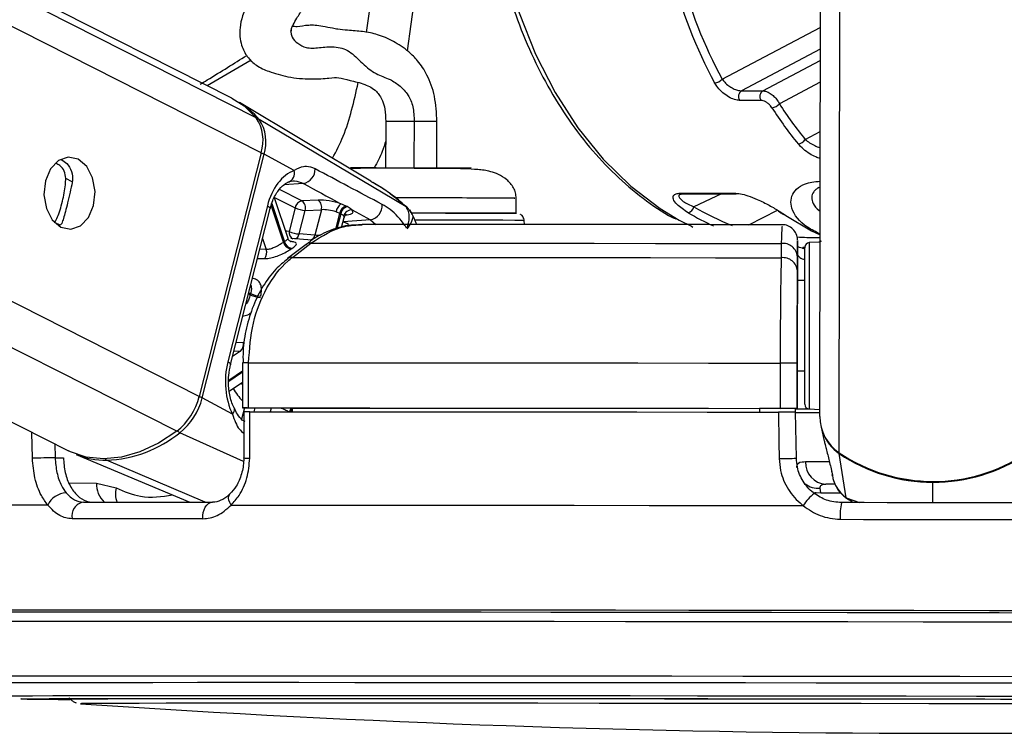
# Paper-space layout '3M DUO In Ground Anchor' of a CAD drawing. Header units: millimetres. Extents: x 10 to 10335, y 20 to 7920.
# Tile 89 of 116: x 8289 to 8354, y 3008 to 3055. Entities that reach past the tile are written whole.
import ezdxf

# ---------------------------------------------------------------- set-up
doc = ezdxf.new("R2010")
doc.units = ezdxf.units.MM

psp = doc.layouts.new('3M DUO In Ground Anchor')

# ---------------------------------------------------------------- linework, layer by layer
at = {"color": 8, "linetype": 'Continuous', "lineweight": 25}
for p, q in [((8300.827, 3030.287), (7999.692, 3182.872)), ((8304.923, 3046.456), (8035.059, 3183.196)), ((8304.601, 3048.774), (8039.235, 3183.234)), ((8299.33, 3027.97), (7993.729, 3182.818)), ((8343.257, 3026.546), (8343.453, 3172.309)), ((8315.908, 3062.708), (8314.609, 3053.217)), ((8311.922, 3054.434), (8312.743, 3060.434)), ((8335.502, 3051.333), (8342.009, 3054.755)), ((8342.007, 3053.315), (8336.774, 3050.563)), ((8304.262, 3052.599), (8301.36, 3050.901)), ((8338.189, 3050.563), (8342.006, 3052.571)), ((8342.005, 3051.132), (8339.292, 3049.705)), ((8340.999, 3047.337), (8342, 3047.864)), ((8292.409, 3044.532), (8291.974, 3044.753)), ((8307.638, 3043.265), (8306.154, 3044.017)), ((8307.728, 3044.413), (8306.445, 3044.325)), ((8305.821, 3043.485), (8307.184, 3042.795)), ((8335.454, 3043.718), (8333.631, 3042.86)), ((8306.416, 3040.511), (8305.595, 3042.969)), ((8305.63, 3043.08), (8306.475, 3040.551)), ((8314.522, 3042.872), (8314.538, 3042.855)), ((8337.259, 3041.677), (8339.176, 3042.636)), ((8309.877, 3041.383), (8310.144, 3042.438)), ((8310.205, 3042.408), (8309.951, 3041.404)), ((8310.363, 3041.875), (8310.378, 3041.876)), ((8310.378, 3041.876), (8310.365, 3041.883)), ((8310.531, 3042.326), (8310.634, 3042.336)), ((8312.173, 3041.999), (8312.541, 3041.696)), ((8291.611, 3041.639), (8291.233, 3041.83)), ((8305.025, 3040.768), (8305.269, 3040.036)), ((8305.269, 3040.036), (8304.841, 3040.044)), ((8341.022, 3040.158), (8340.848, 3040.168)), ((8304.21, 3037.019), (8304.09, 3037.08)), ((8304.112, 3037.166), (8304.232, 3037.106)), ((8303.753, 3033.836), (8303.273, 3033.853)), ((8303.558, 3033.283), (8303.041, 3032.937)), ((8303.133, 3033.3), (8303.558, 3033.283)), ((8302.788, 3031.371), (8303.704, 3031.983)), ((8303.704, 3031.881), (8302.789, 3031.27)), ((8303.703, 3031.07), (8303.634, 3031.177)), ((8303.82, 3029.517), (8303.632, 3028.774)), ((8304.467, 3029.268), (8304.53, 3029.515)), ((8305.591, 3029.512), (8305.529, 3029.268)), ((8289.765, 3026.181), (8289.727, 3027.898)), ((8303.758, 3025.963), (8299.537, 3027.876)), ((8291.248, 3027.127), (8291.268, 3026.214)), ((8301.222, 3023.267), (8294.685, 3026.043)), ((8292.196, 3024.538), (8294.008, 3024.533)), ((8349.467, 3023.226), (8349.469, 3024.583)), ((8342.034, 3023.889), (8343.354, 3023.887)), ((8343.722, 3023.563), (8344.604, 3023.233)), ((8344.132, 3023.351), (8343.722, 3023.563)), ((8298.614, 3016.107), (8298.061, 3016.107)), ((8299.219, 3016.107), (8298.614, 3016.107)), ((8289.008, 3010.207), (8289.004, 3010.209)), ((8292.943, 3009.891), (8292.943, 3009.89))]:
    psp.add_line(p, q, dxfattribs=at)
at = {"color": 7, "linetype": 'Continuous', "lineweight": 25}
for p, q in [((8302.994, 3050.073), (8040.175, 3183.243)), ((7984.157, 3182.73), (8292.149, 3026.67)), ((8341.975, 3028.942), (8342.175, 3178.302)), ((8336.774, 3050.563), (8338.189, 3050.563)), ((8312.213, 3044.571), (8303.492, 3049.788)), ((8338.074, 3049.93), (8336.659, 3049.93)), ((8314.538, 3042.855), (8304.801, 3048.655)), ((8313.191, 3048.524), (8313.186, 3045.446)), ((8316.586, 3045.442), (8316.59, 3048.519)), ((8304.923, 3046.456), (8300.827, 3030.287)), ((8301.025, 3030.181), (8305.121, 3046.35)), ((8307.128, 3045.273), (8305.121, 3046.35)), ((8341.902, 3044.144), (8342.011, 3044.191)), ((8306.714, 3040.771), (8305.813, 3043.469)), ((8308.712, 3043.31), (8307.638, 3043.265)), ((8321.845, 3042.437), (8321.846, 3043.436)), ((8332.735, 3043.771), (8336.302, 3043.771)), ((8332.87, 3043.715), (8332.883, 3043.715)), ((8332.875, 3043.718), (8336.442, 3043.718)), ((8305.343, 3042.929), (8302.72, 3032.573)), ((8302.902, 3032.391), (8305.526, 3042.746)), ((8307.184, 3042.795), (8306.788, 3041.231)), ((8307.455, 3041.062), (8307.851, 3042.626)), ((8307.851, 3042.626), (8308.925, 3042.672)), ((8308.925, 3042.672), (8308.497, 3040.982)), ((8309.899, 3042.533), (8310.144, 3042.438)), ((8310.566, 3042.905), (8310.218, 3043.061)), ((8310.97, 3042.653), (8312.173, 3041.999)), ((8310.266, 3041.495), (8310.435, 3042.16)), ((8312.173, 3041.999), (8310.378, 3041.876)), ((8322.383, 3041.691), (8322.369, 3041.962)), ((8339.726, 3042.298), (8341.43, 3041.275)), ((8291.714, 3041.767), (8291.611, 3041.639)), ((8341.43, 3041.275), (8342.007, 3041.011)), ((8308.315, 3040.649), (8306.898, 3040.754)), ((8308.497, 3040.982), (8307.455, 3041.062)), ((8340.49, 3040.562), (8340.489, 3039.757)), ((8307.905, 3040.37), (8306.68, 3039.425)), ((8307.001, 3039.51), (8308.228, 3040.455)), ((8339.42, 3040.43), (8339.42, 3039.484)), ((8340.904, 3040.09), (8340.887, 3040.095)), ((8340.99, 3040.071), (8340.906, 3040.099)), ((8341.99, 3040.526), (8341.275, 3040.489)), ((8340.489, 3039.757), (8340.487, 3037.975)), ((8340.488, 3038.607), (8340.489, 3039.553)), ((8340.987, 3037.974), (8340.487, 3037.975)), ((8340.487, 3037.975), (8340.487, 3037.975)), ((8340.483, 3035.032), (8340.475, 3029.479)), ((8303.705, 3032.518), (8303.701, 3029.518)), ((8303.705, 3032.518), (8303.705, 3032.518)), ((8304.096, 3029.518), (8304.1, 3032.518)), ((8339.344, 3032.491), (8339.34, 3029.491)), ((8340.475, 3029.488), (8340.48, 3032.488)), ((8340.479, 3031.975), (8340.475, 3029.466)), ((8340.475, 3029.471), (8340.479, 3031.975)), ((8340.479, 3031.975), (8340.979, 3031.975)), ((8302.819, 3030.633), (8303.703, 3031.223)), ((8303.032, 3029.104), (8301.025, 3030.181)), ((8306.991, 3029.508), (8303.994, 3029.517)), ((8306.991, 3029.513), (8306.994, 3029.267)), ((8337.976, 3029.489), (8337.975, 3029.242)), ((8337.976, 3029.483), (8337.975, 3029.242)), ((8337.976, 3029.489), (8337.976, 3029.483)), ((8340.475, 3029.479), (8337.976, 3029.483)), ((8340.37, 3029.229), (8340.366, 3029.48)), ((8340.367, 3029.471), (8340.475, 3029.471)), ((8340.475, 3029.471), (8340.475, 3029.466)), ((8340.475, 3029.488), (8340.475, 3029.479)), ((8341.26, 3029.459), (8341.975, 3029.421)), ((8303.787, 3029.268), (8303.777, 3026.2)), ((8340.42, 3026.185), (8340.37, 3029.238)), ((8342.063, 3028.232), (8342.275, 3027.311)), ((8291.268, 3026.214), (8291.817, 3026.213)), ((8292.674, 3026.437), (8300.195, 3023.267)), ((8343.722, 3023.563), (8343.267, 3026.486)), ((8342.75, 3025.328), (8342.76, 3025.287)), ((8342.788, 3025.079), (8342.829, 3024.902)), ((8294.008, 3024.533), (8295.321, 3024.212)), ((8343.011, 3024.46), (8342.373, 3024.461)), ((8342.034, 3023.889), (8342, 3024.184)), ((8292.943, 3009.89), (8292.954, 3009.889))]:
    psp.add_line(p, q, dxfattribs=at)
at = {"color": 8, "linetype": 'Continuous', "lineweight": 25, "flags": 128}
for points in [[(8320.172, 3064.445), (8320.534, 3061.651), (8321.167, 3058.633), (8322.036, 3055.734), (8323.13, 3052.991), (8324.434, 3050.44), (8325.933, 3048.111), (8327.607, 3046.036), (8329.435, 3044.239), (8331.395, 3042.744), (8332.656, 3041.981)], [(8305.343, 3042.929), (8305.425, 3042.88), (8305.484, 3042.833), (8305.518, 3042.79), (8305.527, 3042.752), (8305.526, 3042.746)], [(8310.716, 3041.684), (8310.605, 3041.752), (8310.378, 3041.876)], [(8322.369, 3041.962), (8322.234, 3041.964), (8321.756, 3041.966), (8320.956, 3041.969), (8319.869, 3041.972), (8318.548, 3041.976), (8317.053, 3041.978), (8315.455, 3041.981), (8315.13, 3041.981)], [(8306.788, 3041.231), (8306.625, 3041.249), (8306.552, 3041.255)], [(8340.99, 3040.057), (8340.982, 3040.061), (8340.904, 3040.09)], [(8341.275, 3040.489), (8341.275, 3040.487), (8341.274, 3040.26), (8341.274, 3039.673), (8341.272, 3038.765), (8341.271, 3037.599), (8341.269, 3036.255)], [(8341.269, 3036.255), (8341.267, 3034.823), (8341.265, 3033.401), (8341.263, 3032.087), (8341.262, 3030.969), (8341.261, 3030.124), (8341.26, 3029.61), (8341.26, 3029.459)], [(8302.72, 3032.573), (8302.801, 3032.525), (8302.86, 3032.478), (8302.895, 3032.435), (8302.903, 3032.397), (8302.902, 3032.389)], [(8303.032, 3029.104), (8303.102, 3029.194), (8303.149, 3029.281), (8303.172, 3029.362), (8303.169, 3029.435), (8303.157, 3029.471)], [(8342.584, 3025.931), (8342.018, 3025.932), (8341.468, 3025.934), (8341.025, 3025.935)], [(8349.469, 3024.64), (8349.469, 3024.628), (8349.469, 3024.6), (8349.469, 3024.583)], [(8302.934, 3023.069), (8302.848, 3023.233), (8302.793, 3023.39), (8302.77, 3023.535), (8302.781, 3023.66), (8302.824, 3023.761), (8302.86, 3023.804)], [(8341.62, 3023.913), (8341.731, 3023.897), (8342.034, 3023.889)], [(8284.184, 3011.71), (8284.253, 3011.714), (8284.654, 3011.72), (8285.409, 3011.725), (8286.513, 3011.73), (8287.961, 3011.734), (8289.745, 3011.738), (8291.855, 3011.741), (8294.28, 3011.743), (8297.006, 3011.745), (8300.018, 3011.746), (8303.3, 3011.746)], [(8285.103, 3011.274), (8285.171, 3011.279), (8285.566, 3011.284), (8286.31, 3011.29), (8287.398, 3011.294), (8288.826, 3011.299), (8290.585, 3011.302), (8292.665, 3011.305), (8295.056, 3011.307), (8297.743, 3011.309), (8300.713, 3011.31), (8303.949, 3011.31)], [(8303.3, 3011.746), (8306.835, 3011.746), (8310.602, 3011.745), (8314.581, 3011.743), (8318.751, 3011.741), (8323.089, 3011.738), (8327.57, 3011.734), (8332.171, 3011.73), (8336.866, 3011.725), (8341.631, 3011.72), (8346.437, 3011.714), (8351.261, 3011.708), (8356.074, 3011.701)], [(8303.949, 3011.31), (8307.434, 3011.31), (8311.148, 3011.309), (8315.072, 3011.307), (8319.183, 3011.305), (8323.459, 3011.302), (8327.878, 3011.299), (8332.414, 3011.294), (8337.043, 3011.29), (8341.74, 3011.284), (8346.479, 3011.279), (8351.235, 3011.272), (8355.98, 3011.265)], [(8287.764, 3010.406), (8287.789, 3010.408), (8288.098, 3010.414), (8288.758, 3010.419), (8289.766, 3010.424), (8291.116, 3010.428), (8292.8, 3010.432), (8294.809, 3010.435), (8297.13, 3010.437), (8299.751, 3010.439), (8302.657, 3010.44), (8305.831, 3010.44)], [(8305.831, 3010.44), (8309.255, 3010.44), (8312.909, 3010.439), (8316.772, 3010.437), (8320.823, 3010.435), (8325.037, 3010.432), (8329.391, 3010.428), (8333.861, 3010.424), (8338.419, 3010.419), (8343.041, 3010.414), (8347.699, 3010.408), (8352.367, 3010.402), (8357.019, 3010.395)]]:
    psp.add_lwpolyline(points, dxfattribs=at)
at = {"color": 7, "linetype": 'Continuous', "lineweight": 25, "flags": 128}
for points in [[(8302.994, 3050.073), (8303.794, 3049.563), (8304.601, 3048.774)], [(8292.796, 3046.028), (8292.141, 3046.166), (8291.499, 3045.938), (8290.967, 3045.381), (8290.626, 3044.578), (8290.529, 3043.652), (8290.69, 3042.743), (8291.084, 3041.991), (8291.652, 3041.509), (8292.307, 3041.371), (8292.949, 3041.598), (8293.481, 3042.156), (8293.822, 3042.959), (8293.919, 3043.885), (8293.758, 3044.794), (8293.364, 3045.546), (8292.796, 3046.028)], [(8310.626, 3042.875), (8310.611, 3042.882), (8310.566, 3042.905)], [(8310.144, 3042.438), (8310.191, 3042.415), (8310.205, 3042.408)], [(8314.957, 3042.455), (8315.631, 3042.454), (8317.165, 3042.451), (8318.583, 3042.449), (8319.813, 3042.446), (8320.793, 3042.443), (8321.476, 3042.44), (8321.826, 3042.437), (8321.87, 3042.436)], [(8321.798, 3042.437), (8321.554, 3042.439), (8320.941, 3042.442), (8320.023, 3042.445), (8318.845, 3042.448), (8317.466, 3042.451), (8315.956, 3042.453), (8314.962, 3042.455)], [(8332.656, 3041.981), (8333.46, 3041.569), (8333.564, 3041.52)], [(8339.726, 3042.298), (8339.673, 3042.305), (8339.629, 3042.324)], [(8308.228, 3040.455), (8311.726, 3040.453), (8315.367, 3040.451), (8319.137, 3040.449), (8323.023, 3040.446), (8327.01, 3040.443), (8331.082, 3040.439), (8335.224, 3040.435), (8339.42, 3040.43)], [(8340.985, 3036.185), (8340.986, 3037.457), (8340.988, 3038.56), (8340.989, 3039.418), (8340.99, 3039.973), (8340.99, 3040.188), (8340.99, 3040.19)], [(8307.001, 3039.51), (8310.629, 3039.508), (8314.41, 3039.506), (8318.327, 3039.504), (8322.366, 3039.501), (8326.512, 3039.497), (8330.747, 3039.493), (8335.055, 3039.489), (8339.42, 3039.484)], [(8340.487, 3037.975), (8340.487, 3037.92), (8340.487, 3037.753), (8340.486, 3037.483), (8340.486, 3037.118), (8340.485, 3036.672), (8340.484, 3036.163), (8340.484, 3035.609), (8340.483, 3035.032)], [(8340.987, 3037.974), (8340.987, 3038.11), (8340.987, 3038.274)], [(8340.976, 3029.759), (8340.976, 3029.902), (8340.977, 3030.388), (8340.978, 3031.187), (8340.979, 3032.244), (8340.981, 3033.487), (8340.983, 3034.831), (8340.985, 3036.185)], [(8304.1, 3032.518), (8308.03, 3032.517), (8312.131, 3032.515), (8316.386, 3032.512), (8320.778, 3032.509), (8325.289, 3032.505), (8329.9, 3032.501), (8334.591, 3032.496), (8339.344, 3032.491)], [(8340.978, 3031.675), (8340.979, 3031.727), (8340.979, 3031.975)], [(8303.994, 3029.517), (8303.86, 3029.517), (8303.764, 3029.517), (8303.711, 3029.518), (8303.703, 3029.518), (8303.74, 3029.518), (8303.82, 3029.518), (8303.941, 3029.518), (8304.096, 3029.518)], [(8304.096, 3029.518), (8308.026, 3029.517), (8312.127, 3029.515), (8316.382, 3029.512), (8320.774, 3029.509), (8325.285, 3029.505), (8329.896, 3029.501), (8334.587, 3029.496), (8339.34, 3029.491)], [(8306.991, 3029.513), (8310.489, 3029.512), (8314.121, 3029.51), (8317.872, 3029.507), (8321.731, 3029.504), (8325.684, 3029.501), (8329.719, 3029.497), (8333.821, 3029.493), (8337.976, 3029.489)], [(8340.367, 3029.458), (8340.625, 3029.457), (8341.328, 3029.456)], [(8304.171, 3026.181), (8304.178, 3028.181), (8304.181, 3029.268)], [(8304.181, 3029.268), (8308.092, 3029.267), (8312.173, 3029.265), (8316.406, 3029.262), (8320.774, 3029.259), (8325.259, 3029.255), (8329.843, 3029.251), (8334.508, 3029.246), (8339.233, 3029.241)], [(8339.233, 3029.241), (8339.266, 3027.241), (8339.284, 3026.153)], [(8299.33, 3027.97), (8298.124, 3027.18), (8296.893, 3026.603), (8295.666, 3026.252), (8294.471, 3026.134), (8293.336, 3026.252), (8292.287, 3026.603), (8292.149, 3026.67)], [(8290.786, 3023.069), (8287.699, 3023.067), (8284.909, 3023.065), (8282.431, 3023.062), (8280.276, 3023.059), (8278.454, 3023.055), (8276.975, 3023.05), (8275.845, 3023.045), (8275.069, 3023.039)], [(8293.15, 3023.267), (8294.142, 3023.267), (8295.157, 3023.267), (8296.194, 3023.267), (8297.254, 3023.268), (8298.336, 3023.267), (8299.439, 3023.267), (8300.564, 3023.267), (8301.709, 3023.267)], [(8301.065, 3022.161), (8301.064, 3022.37), (8301.092, 3022.575), (8301.148, 3022.767), (8301.227, 3022.936), (8301.328, 3023.076), (8301.445, 3023.181), (8301.574, 3023.245), (8301.709, 3023.267)], [(8302.934, 3023.069), (8307.117, 3023.067), (8311.505, 3023.065), (8316.075, 3023.062), (8320.807, 3023.059), (8325.677, 3023.055), (8330.661, 3023.05), (8335.736, 3023.045), (8340.877, 3023.039)], [(8355.519, 3023.218), (8354.008, 3023.22), (8352.496, 3023.222), (8350.982, 3023.224), (8349.467, 3023.226), (8347.953, 3023.228), (8346.439, 3023.23), (8344.926, 3023.232), (8343.415, 3023.234)], [(8301.065, 3022.161), (8299.904, 3022.161), (8298.764, 3022.161), (8297.646, 3022.161), (8296.55, 3022.161), (8295.475, 3022.161), (8294.424, 3022.161), (8293.395, 3022.161), (8292.391, 3022.161)], [(8343.332, 3022.127), (8344.863, 3022.125), (8346.396, 3022.123), (8347.931, 3022.121), (8349.466, 3022.119), (8351.001, 3022.117), (8352.535, 3022.115), (8354.068, 3022.113), (8355.599, 3022.111)], [(8298.061, 3016.107), (8295.191, 3016.107), (8292.033, 3016.106), (8289.154, 3016.104), (8286.569, 3016.102), (8284.29, 3016.099), (8282.329, 3016.095), (8280.696, 3016.091), (8279.397, 3016.087), (8278.439, 3016.081), (8277.827, 3016.075), (8277.565, 3016.069), (8277.652, 3016.062), (8278.09, 3016.055), (8278.172, 3016.054)], [(8298.861, 3015.963), (8295.419, 3015.963), (8292.245, 3015.962), (8289.356, 3015.96), (8286.767, 3015.958), (8284.49, 3015.955), (8282.537, 3015.951), (8280.917, 3015.947), (8279.638, 3015.942), (8278.708, 3015.937), (8278.13, 3015.931), (8277.907, 3015.924), (8278.04, 3015.917), (8278.395, 3015.911)], [(8298.925, 3015.963), (8295.487, 3015.963), (8292.317, 3015.962), (8289.432, 3015.96), (8286.846, 3015.958), (8284.572, 3015.955), (8282.621, 3015.951), (8281.003, 3015.947), (8279.726, 3015.942), (8278.797, 3015.936), (8278.22, 3015.931), (8277.997, 3015.924), (8278.131, 3015.917), (8278.405, 3015.912)], [(8358.901, 3015.91), (8353.875, 3015.917), (8348.826, 3015.924), (8343.78, 3015.931), (8338.763, 3015.937), (8333.799, 3015.942), (8328.913, 3015.947), (8324.13, 3015.951), (8319.472, 3015.955), (8314.964, 3015.958), (8310.628, 3015.96), (8306.485, 3015.962), (8302.556, 3015.963), (8298.861, 3015.963)], [(8358.889, 3015.91), (8353.869, 3015.917), (8348.827, 3015.924), (8343.788, 3015.931), (8338.777, 3015.936), (8333.819, 3015.942), (8328.939, 3015.947), (8324.162, 3015.951), (8319.51, 3015.955), (8315.008, 3015.958), (8310.677, 3015.96), (8306.539, 3015.962), (8302.616, 3015.963), (8298.925, 3015.963)], [(8358.22, 3016.055), (8353.221, 3016.062), (8348.203, 3016.069), (8343.191, 3016.075), (8338.209, 3016.081), (8333.283, 3016.087), (8328.435, 3016.091), (8323.689, 3016.095), (8319.07, 3016.099), (8314.598, 3016.102), (8310.296, 3016.104), (8306.185, 3016.106), (8302.284, 3016.107), (8299.219, 3016.107)], [(8278.535, 3015.333), (8278.537, 3015.334), (8278.758, 3015.34), (8279.331, 3015.346), (8280.254, 3015.352), (8281.521, 3015.357), (8283.126, 3015.361), (8285.062, 3015.364), (8287.319, 3015.367), (8289.886, 3015.37), (8292.749, 3015.371), (8295.895, 3015.372), (8299.307, 3015.373)], [(8299.307, 3015.373), (8302.97, 3015.372), (8306.864, 3015.371), (8310.97, 3015.37), (8315.268, 3015.367), (8319.736, 3015.364), (8324.352, 3015.361), (8329.094, 3015.357), (8333.936, 3015.352), (8338.857, 3015.346), (8343.83, 3015.34), (8348.831, 3015.334), (8353.835, 3015.327), (8358.817, 3015.32)], [(8289.004, 3010.209), (8289.011, 3010.21), (8289.277, 3010.216), (8289.896, 3010.221), (8290.864, 3010.226), (8292.177, 3010.23), (8293.825, 3010.234), (8295.8, 3010.237), (8298.09, 3010.239), (8300.681, 3010.241), (8303.558, 3010.242), (8306.705, 3010.242)], [(8291.95, 3010.204), (8291.95, 3010.204), (8292.127, 3010.21), (8292.658, 3010.216), (8293.538, 3010.22), (8294.764, 3010.225), (8296.327, 3010.228), (8298.217, 3010.231), (8300.423, 3010.233), (8302.931, 3010.235), (8305.726, 3010.236), (8308.791, 3010.236)], [(8358.153, 3009.878), (8353.69, 3009.885), (8349.2, 3009.891), (8344.711, 3009.897), (8340.252, 3009.902), (8335.852, 3009.907), (8331.537, 3009.911), (8327.336, 3009.914), (8323.275, 3009.917), (8319.379, 3009.919), (8315.673, 3009.921), (8312.18, 3009.922), (8308.924, 3009.922), (8305.923, 3009.922), (8303.198, 3009.92), (8300.765, 3009.919), (8298.64, 3009.916), (8296.836, 3009.913), (8295.365, 3009.909), (8294.236, 3009.905), (8293.455, 3009.9), (8293.029, 3009.895), (8292.943, 3009.891)], [(8306.705, 3010.242), (8310.102, 3010.242), (8313.731, 3010.241), (8317.569, 3010.239), (8321.594, 3010.237), (8325.783, 3010.234), (8330.11, 3010.23), (8334.551, 3010.226), (8339.079, 3010.221), (8343.669, 3010.216), (8348.292, 3010.21), (8352.922, 3010.204), (8357.531, 3010.197)], [(8308.791, 3010.236), (8312.106, 3010.236), (8315.652, 3010.235), (8319.406, 3010.233), (8323.345, 3010.231), (8327.445, 3010.228), (8331.681, 3010.225), (8336.027, 3010.22), (8340.455, 3010.216), (8344.938, 3010.21), (8349.45, 3010.204), (8353.961, 3010.198), (8358.445, 3010.191)]]:
    psp.add_lwpolyline(points, dxfattribs=at)
at = {"color": 7, "linetype": 'Continuous', "lineweight": 25}
for centre, radius, start, end in [((8334.929, 3051.885), 0.796, 275.06216, 316.05957), ((8337.064, 3050.183), 0.478, 127.36597, 212.04915), ((8338.479, 3050.183), 0.478, 127.36597, 212.04915), ((8300.889, 3045.461), 5.051, 39.2262, 58.96802), ((8338.729, 3050.162), 0.725, 275.82511, 320.91422), ((8302.4, 3047.287), 2.656, 341.77315, 34.04372), ((8302.612, 3047.176), 2.641, 341.77315, 34.04372), ((8340.456, 3047.671), 0.638, 277.05009, 328.37742), ((8306.557, 3045.093), 0.599, 283.67121, 17.49345), ((8307.545, 3045.363), 0.968, 280.86435, 1.3868), ((8307.767, 3042.686), 0.594, 102.58459, 169.3887), ((8307.271, 3042.787), 0.603, 344.51604, 52.42926), ((8308.344, 3042.832), 0.603, 344.51604, 52.42926), ((8336.445, 3043.941), 0.222, 229.77958, 269.11749), ((8307.945, 3044.403), 1.779, 244.68164, 266.99408), ((8310.68, 3042.421), 0.789, 125.83803, 171.83461), ((8310.745, 3042.32), 0.613, 107.01881, 168.82782), ((8310.807, 3042.289), 0.613, 107.21825, 168.80508), ((8310.921, 3042.12), 0.535, 84.6812, 164.99326), ((8311.99, 3042.951), 0.969, 280.88218, 4.07182), ((8333.132, 3042.968), 0.51, 282.88949, 347.86652), ((8339.318, 3042.734), 0.183, 237.52443, 270.76488), ((8307.548, 3042.839), 1.779, 244.68164, 266.99408), ((8339.491, 3040.675), 1, 359.87191, 91.27843), ((8308.631, 3037.26), 3.934, 123.23363, 124.26246), ((8307.087, 3040.719), 0.635, 195.41231, 258.30765), ((8304.621, 3039.832), 0.68, 324.07875, 17.42887), ((8307.033, 3040.691), 0.642, 196.22493, 258.46404), ((8308.939, 3037.076), 3.613, 123.23363, 124.26246), ((8308.171, 3040.009), 0.449, 82.76623, 126.34297), ((8339.537, 3039.483), 0.955, 4.22561, 97.06414), ((8341.29, 3040.189), 0.3, 92.92297, 179.92297), ((8339.536, 3038.537), 0.954, 4.22166, 96.97795), ((8311.903, 3035.116), 7.925, 165.46077, 166.10574), ((8304.971, 3038.668), 1.816, 245.21673, 267.06536), ((8304.992, 3038.674), 1.743, 244.14765, 266.92246), ((8303.156, 3033.735), 0.605, 311.61311, 9.61043), ((8339.358, 2812.629), 219.862, 89.70783, 90.00365), ((8296.696, 3031.312), 4.256, 308.24329, 346.06323), ((8296.917, 3031.2), 4.233, 308.24329, 346.06323), ((8339.354, 2809.629), 219.862, 89.70783, 90.00365), ((8341.314, 3099.654), 70.193, 269.31548, 269.94031), ((8341.276, 3029.759), 0.3, 179.92297, 266.92297), ((8342.087, 3218.852), 189.644, 269.48125, 269.97095), ((8344.871, 3028.951), 2.896, 180.17113, 236.13807), ((8294.335, 3034.306), 8.271, 272.42483, 308.97358), ((8344.894, 3028.897), 2.909, 199.5581, 235.98708), ((8296.473, 2754.99), 271.274, 91.0993, 91.41694), ((8294.648, 3031.185), 5.142, 247.42163, 270.41177), ((8339.25, 3047.491), 21.337, 270.09042, 273.14189), ((8349.484, 3035.758), 11.119, 235.94349, 303.90246), ((8349.472, 3035.653), 11.069, 235.90661, 269.98639), ((8349.496, 3035.652), 11.069, 269.85956, 303.93933), ((8342.451, 3025.886), 1.427, 178.00454, 266.87936), ((8292.054, 3022.485), 1.396, 92.2663, 155.28539), ((8343.79, 3021.173), 3.459, 129.30716, 147.35904), ((8293.305, 3022.347), 0.933, 99.54217, 191.50835), ((8346.871, 3022.419), 3.55, 166.72018, 184.70629), ((8292.286, 3192.58), 182.403, 268.9701, 269.99738), ((8292.648, 3241.81), 231.632, 269.10403, 269.88283), ((8350.585, 3854.707), 846.782, 266.097525, 273.748424)]:
    psp.add_arc(centre, radius, start, end, dxfattribs=at)
at = {"color": 8, "linetype": 'Continuous', "lineweight": 25}
for centre, radius, start, end in [((8304.697, 3048.466), 0.216, 60.99228, 96.44606), ((8314.072, 2700.808), 347.717, 89.8347, 90.14514), ((8315.125, 2799.703), 248.82, 89.66257, 90.01147), ((8304.69, 3045.486), 0.965, 63.47688, 76.54507), ((8332.879, 3043.942), 0.224, 229.93325, 268.96382), ((8307.221, 3041.144), 0.442, 168.72468, 244.78658), ((8307.032, 3041.147), 0.432, 287.25308, 348.68372), ((8308.069, 3041.069), 0.437, 289.17968, 348.51642), ((8306.945, 3039.066), 0.447, 82.85726, 127.30214), ((8303.966, 2985.458), 47.061, 89.83784, 90.31867), ((8307.69, 3033.736), 5.479, 212.42795, 223.28117), ((8300.594, 3029.317), 0.965, 63.47724, 76.55146), ((8307.522, 3029.065), 0.743, 143.35691, 164.21538), ((8307.583, 3029.043), 0.74, 143.63931, 162.71628), ((8299.757, 3028.305), 0.482, 218.26428, 242.84661), ((8304.084, 3028.531), 2.352, 262.47835, 272.13993), ((8343.4, 3026.476), 0.133, 155.27286, 175.6675), ((8294.779, 3026.245), 0.224, 209.68764, 245.07959), ((8295.652, 3024.469), 1.646, 177.76861, 226.87925), ((8296.751, 3023.812), 1.484, 164.37642, 201.51836), ((8341.921, 3025.75), 1.568, 233.81131, 272.88074)]:
    psp.add_arc(centre, radius, start, end, dxfattribs=at)
for centre, major_axis, ratio, start_param, end_param in [((8351.056, 3068.094), (0.238, 27.999), 0.718532, 1.625284, 2.229433), ((8351.334, 3068.091), (0.238, 27.599), 0.718698, 1.630471, 2.229526), ((8340.745, 3068.118), (-2.529, 27.538), 0.732609, 2.659422, 2.789676), ((8309.55, 3042.334), (0.885, -0.169), 0.295196, 6.265633, 6.613744), ((8340.474, 3068.094), (-2.526, 27.939), 0.732289, 2.660483, 2.746385)]:
    psp.add_ellipse(centre, major_axis=major_axis, ratio=ratio, start_param=start_param, end_param=end_param, dxfattribs=at)
at = {"color": 7, "linetype": 'Continuous', "lineweight": 25}
for centre, major_axis, ratio, start_param, end_param in [((8354.162, 3068.091), (0.238, 27.599), 0.718698, 2.306084, 2.428037), ((8353.884, 3068.094), (0.238, 27.999), 0.718532, 2.305991, 2.427944), ((8307.664, 3041.684), (0.084, 3.691), 0.672031, 0.251406, 1.242072), ((8309.59, 3042.835), (1.37, -0.293), 0.275199, 1.153929, 2.323622), ((8309.489, 3042.365), (0.885, -0.169), 0.295196, 1.146765, 2.316458), ((8309.651, 3042.804), (1.37, -0.293), 0.275199, 5.569935, 6.620908), ((8347.195, 3068.094), (-0.223, 28), 0.695633, 2.713988, 2.736649), ((8305.04, 3031.328), (0.084, 3.691), 0.672031, 1.242072, 2.232738)]:
    psp.add_ellipse(centre, major_axis=major_axis, ratio=ratio, start_param=start_param, end_param=end_param, dxfattribs=at)
for points, knots in [([(8319.888, 3064.5), (8319.98, 3063.634), (8320.177, 3061.786), (8320.751, 3059.031), (8321.543, 3056.259), (8322.548, 3053.621), (8323.748, 3051.144), (8325.133, 3048.857), (8326.688, 3046.79), (8328.393, 3044.956), (8330.239, 3043.416), (8331.598, 3042.449), (8332.357, 3042.089), (8332.435, 3042.052)], [0, 0, 0, 0, 0.088076, 0.188117, 0.288192, 0.388306, 0.48846, 0.588642, 0.688816, 0.78893, 0.888906, 0.988651, 1, 1, 1, 1]), ([(8309.911, 3063.855), (8309.36, 3063.255), (8308.278, 3062.076), (8306.744, 3060.31), (8305.519, 3058.76), (8304.64, 3057.486), (8304.053, 3056.464), (8303.676, 3055.555), (8303.468, 3054.613), (8303.541, 3053.659), (8304.035, 3052.721), (8304.667, 3052.172), (8305.476, 3051.822), (8306.735, 3051.442), (8308.248, 3051.303), (8309.544, 3051.418), (8310.035, 3051.465), (8310.727, 3051.263), (8311.654, 3051.071), (8312.215, 3050.805), (8312.601, 3050.52), (8312.954, 3050.05), (8313.162, 3049.312), (8313.18, 3048.808), (8313.191, 3048.524)], [0, 0, 0, 0, 0.078657, 0.154625, 0.216569, 0.25594, 0.288853, 0.317898, 0.344465, 0.385221, 0.416072, 0.454405, 0.502261, 0.562058, 0.628033, 0.692323, 0.754407, 0.814575, 0.870189, 0.896149, 0.922757, 0.955881, 0.975204, 1, 1, 1, 1]), ([(8306.934, 3054.649), (8306.938, 3054.667), (8306.95, 3054.708), (8306.994, 3054.814), (8307.096, 3055.033), (8307.331, 3055.447), (8307.943, 3056.366), (8309.065, 3057.799), (8310.707, 3059.719), (8311.945, 3061.045), (8312.622, 3061.771)], [0, 0, 0, 0, 0.011179, 0.026743, 0.046017, 0.099513, 0.175961, 0.384856, 0.663568, 1, 1, 1, 1]), ([(8316.59, 3048.519), (8316.56, 3049.089), (8316.502, 3050.192), (8315.994, 3051.589), (8315.37, 3052.523), (8314.617, 3053.279), (8313.643, 3053.89), (8312.704, 3054.306), (8311.736, 3054.5), (8310.772, 3054.569), (8310.047, 3054.635), (8309.594, 3054.724), (8308.795, 3054.885), (8308.025, 3054.95), (8307.426, 3054.787), (8307.087, 3054.826), (8306.975, 3054.839)], [0, 0, 0, 0, 0.080299, 0.155315, 0.218174, 0.268202, 0.348533, 0.435571, 0.513494, 0.581108, 0.62629, 0.658497, 0.715279, 0.822806, 0.941155, 1, 1, 1, 1]), ([(8306.902, 3054.519), (8306.902, 3054.518), (8306.904, 3054.518), (8306.906, 3054.563), (8306.926, 3054.624), (8306.934, 3054.649)], [0, 0, 0, 0, 0.214688, 0.683148, 1, 1, 1, 1]), ([(8300.879, 3051), (8301.036, 3051.094), (8302.148, 3051.76), (8303.131, 3052.381), (8303.975, 3052.915)], [0, 0, 0, 0, 0.141268, 1, 1, 1, 1]), ([(8336.659, 3049.93), (8336.545, 3049.941), (8336.316, 3049.965), (8335.919, 3050.148), (8335.532, 3050.423), (8335.209, 3050.753), (8335.064, 3050.988), (8335, 3051.092)], [0, 0, 0, 0, 0.199752, 0.399876, 0.607041, 0.826549, 1, 1, 1, 1]), ([(8335.502, 3051.333), (8335.555, 3051.263), (8335.674, 3051.106), (8335.928, 3050.888), (8336.224, 3050.707), (8336.523, 3050.586), (8336.691, 3050.571), (8336.774, 3050.563)], [0, 0, 0, 0, 0.174874, 0.396366, 0.604299, 0.803217, 1, 1, 1, 1]), ([(8338.189, 3050.563), (8338.268, 3050.554), (8338.427, 3050.536), (8338.692, 3050.401), (8338.944, 3050.199), (8339.156, 3049.956), (8339.249, 3049.783), (8339.292, 3049.705)], [0, 0, 0, 0, 0.20315, 0.40434, 0.608443, 0.821733, 1, 1, 1, 1]), ([(8338.802, 3049.441), (8338.771, 3049.485), (8338.702, 3049.583), (8338.557, 3049.722), (8338.39, 3049.837), (8338.22, 3049.914), (8338.122, 3049.925), (8338.074, 3049.93)], [0, 0, 0, 0, 0.18302, 0.400043, 0.604373, 0.802384, 1, 1, 1, 1]), ([(8291.677, 3045.997), (8291.806, 3045.922), (8292.105, 3045.749), (8292.392, 3045.232), (8292.449, 3044.759), (8292.407, 3044.512), (8292.4, 3044.473)], [0, 0, 0, 0, 0.263173, 0.607662, 0.938542, 1, 1, 1, 1]), ([(8291.974, 3044.753), (8291.952, 3044.917), (8291.909, 3045.244), (8291.646, 3045.602), (8291.409, 3045.706), (8291.315, 3045.747)], [0, 0, 0, 0, 0.376029, 0.751571, 1, 1, 1, 1]), ([(8308.513, 3045.386), (8308.315, 3045.462), (8308.054, 3045.562), (8307.603, 3045.519), (8307.334, 3045.38), (8307.128, 3045.273)], [0, 0, 0, 0, 0.417867, 0.554004, 1, 1, 1, 1]), ([(8312.957, 3043.02), (8312.207, 3043.419), (8310.726, 3044.205), (8309.244, 3044.996), (8308.513, 3045.386)], [0, 0, 0, 0, 0.5067429, 1, 1, 1, 1]), ([(8321.846, 3043.436), (8321.836, 3043.556), (8321.817, 3043.797), (8321.624, 3044.246), (8321.228, 3044.691), (8320.673, 3045.026), (8319.968, 3045.272), (8319.362, 3045.329), (8318.158, 3045.408), (8316.854, 3045.415), (8315.47, 3045.417), (8314.437, 3045.419), (8313.437, 3045.42), (8312.504, 3045.42), (8311.682, 3045.418), (8311.102, 3045.417), (8310.873, 3045.413), (8310.806, 3045.412)], [0, 0, 0, 0, 0.024912, 0.050247, 0.102294, 0.154195, 0.203821, 0.30134, 0.389577, 0.542713, 0.614811, 0.686, 0.756274, 0.826215, 0.897381, 0.970035, 1, 1, 1, 1]), ([(8312.563, 3045.444), (8312.168, 3045.445), (8311.377, 3045.447), (8310.813, 3045.45), (8310.838, 3045.452), (8311.481, 3045.453), (8312.634, 3045.453), (8314.125, 3045.452), (8315.727, 3045.45), (8317.194, 3045.447), (8318.305, 3045.444), (8318.888, 3045.441), (8318.861, 3045.439), (8318.205, 3045.438), (8317.366, 3045.438), (8316.729, 3045.438), (8316.586, 3045.438)], [0, 0, 0, 0, 0.0752456, 0.1504913, 0.2257369, 0.3009825, 0.3762282, 0.4514738, 0.5267194, 0.6019651, 0.6772107, 0.7524564, 0.827702, 0.9029476, 0.9781933, 1, 1, 1, 1]), ([(8291.233, 3041.83), (8291.302, 3041.936), (8291.428, 3042.132), (8291.601, 3042.638), (8291.754, 3043.205), (8291.876, 3043.795), (8291.956, 3044.317), (8291.968, 3044.616), (8291.974, 3044.753)], [0, 0, 0, 0, 0.204636, 0.376335, 0.548834, 0.703363, 0.864285, 1, 1, 1, 1]), ([(8292.4, 3044.473), (8292.356, 3044.264), (8292.269, 3043.843), (8292.103, 3043.148), (8291.948, 3042.544), (8291.817, 3042.078), (8291.748, 3041.87), (8291.714, 3041.767)], [0, 0, 0, 0, 0.222076, 0.445772, 0.640142, 0.821651, 1, 1, 1, 1]), ([(8305.526, 3042.746), (8305.568, 3042.891), (8305.691, 3043.32), (8306.012, 3043.917), (8306.437, 3044.365), (8306.693, 3044.482), (8306.804, 3044.533)], [0, 0, 0, 0, 0.156397, 0.463097, 0.767222, 1, 1, 1, 1]), ([(8306.698, 3044.511), (8306.848, 3044.551), (8307.197, 3044.646), (8307.535, 3044.498), (8307.728, 3044.413)], [0, 0, 0, 0, 0.429774, 1, 1, 1, 1]), ([(8314.538, 3042.855), (8314.27, 3043.085), (8313.732, 3043.547), (8312.957, 3044.126), (8312.419, 3044.418), (8312.196, 3044.54)], [0, 0, 0, 0, 0.367245, 0.736433, 1, 1, 1, 1]), ([(8314.526, 3042.877), (8314.362, 3043.028), (8313.698, 3043.642), (8312.927, 3044.123), (8312.347, 3044.485)], [0, 0, 0, 0, 0.246643, 1, 1, 1, 1]), ([(8307.728, 3044.413), (8308.526, 3043.98), (8309.356, 3043.529), (8310.186, 3043.079), (8310.218, 3043.061)], [0, 0, 0, 0, 0.961066, 1, 1, 1, 1]), ([(8333.246, 3042.47), (8332.97, 3042.654), (8332.514, 3042.956), (8332.242, 3043.36), (8332.247, 3043.607), (8332.419, 3043.747), (8332.634, 3043.763), (8332.735, 3043.771)], [0, 0, 0, 0, 0.3433706, 0.5659019, 0.7385948, 0.8786964, 1, 1, 1, 1]), ([(8332.72, 3043.703), (8332.719, 3043.702), (8332.706, 3043.69), (8332.754, 3043.718), (8332.841, 3043.716), (8332.87, 3043.715)], [0, 0, 0, 0, 0.092129, 0.695984, 1, 1, 1, 1]), ([(8336.302, 3043.771), (8336.436, 3043.762), (8336.703, 3043.743), (8337.246, 3043.591), (8337.913, 3043.331), (8338.664, 3042.956), (8339.097, 3042.688), (8339.32, 3042.551)], [0, 0, 0, 0, 0.142347, 0.284676, 0.473251, 0.728841, 1, 1, 1, 1]), ([(8310.97, 3042.653), (8310.945, 3042.673), (8310.853, 3042.746), (8310.721, 3042.821), (8310.626, 3042.875)], [0, 0, 0, 0, 0.27439, 1, 1, 1, 1]), ([(8314.572, 3041.448), (8314.537, 3041.506), (8314.237, 3041.995), (8313.664, 3042.595), (8313.131, 3042.916), (8312.957, 3043.02)], [0, 0, 0, 0, 0.082284, 0.700826, 1, 1, 1, 1]), ([(8314.538, 3042.855), (8314.594, 3042.761), (8314.71, 3042.567), (8314.749, 3042.194), (8314.702, 3041.812), (8314.613, 3041.563), (8314.572, 3041.448)], [0, 0, 0, 0, 0.261822, 0.541742, 0.790389, 1, 1, 1, 1]), ([(8314.935, 3042.402), (8314.935, 3042.402), (8314.935, 3042.402), (8314.934, 3042.402), (8314.874, 3042.502), (8314.787, 3042.619), (8314.683, 3042.754), (8314.621, 3042.827), (8314.576, 3042.87), (8314.547, 3042.897)], [0, 0, 0, 0, 0.000095, 0.000198, 0.000441, 0.550656, 0.6715, 0.789387, 1, 1, 1, 1]), ([(8315.247, 3041.695), (8315.145, 3041.942), (8315.009, 3042.274), (8314.84, 3042.579), (8314.797, 3042.657)], [0, 0, 0, 0, 0.743935, 1, 1, 1, 1]), ([(8339.22, 3042.58), (8339.254, 3042.558), (8339.389, 3042.471), (8339.526, 3042.387), (8339.629, 3042.324)], [0, 0, 0, 0, 0.249992, 1, 1, 1, 1]), ([(8310.205, 3042.408), (8310.266, 3042.372), (8310.351, 3042.322), (8310.392, 3042.272), (8310.404, 3042.259)], [0, 0, 0, 0, 0.718824, 1, 1, 1, 1]), ([(8310.447, 3042.157), (8310.453, 3042.19), (8310.469, 3042.278), (8310.555, 3042.361), (8310.605, 3042.385), (8310.598, 3042.383), (8310.597, 3042.382)], [0, 0, 0, 0, 0.2325943, 0.6039321, 0.9212408, 1, 1, 1, 1]), ([(8322.363, 3041.958), (8322.364, 3041.972), (8322.37, 3042.045), (8322.324, 3042.16), (8322.243, 3042.275), (8322.172, 3042.34), (8322.128, 3042.362), (8322.119, 3042.367)], [0, 0, 0, 0, 0.089576, 0.432132, 0.707097, 0.938922, 1, 1, 1, 1]), ([(8311.616, 3041.662), (8311.309, 3041.661), (8310.558, 3041.66), (8309.398, 3041.278), (8308.466, 3040.821), (8308.008, 3040.431), (8307.914, 3040.351)], [0, 0, 0, 0, 0.234404, 0.574125, 0.912672, 1, 1, 1, 1]), ([(8308.228, 3040.455), (8308.966, 3040.925), (8310.061, 3041.623), (8311.247, 3041.657), (8311.634, 3041.668)], [0, 0, 0, 0, 0.673306, 1, 1, 1, 1]), ([(8339.492, 3041.675), (8338.985, 3041.675), (8336.994, 3041.677), (8333.556, 3041.681), (8329.226, 3041.685), (8324.996, 3041.689), (8320.884, 3041.692), (8316.918, 3041.694), (8313.846, 3041.696), (8312.131, 3041.696), (8311.633, 3041.697)], [0, 0, 0, 0, 0.050578, 0.19868, 0.346806, 0.494934, 0.643065, 0.791199, 0.939337, 1, 1, 1, 1]), ([(8306.913, 3040.538), (8306.915, 3040.537), (8306.922, 3040.535), (8306.882, 3040.549), (8306.802, 3040.614), (8306.723, 3040.706), (8306.716, 3040.768), (8306.716, 3040.77)], [0, 0, 0, 0, 0.070547, 0.3208, 0.602186, 0.983431, 1, 1, 1, 1]), ([(8306.959, 3040.097), (8307.006, 3040.13), (8307.142, 3040.223), (8307.271, 3040.351), (8307.281, 3040.459), (8307.154, 3040.532), (8306.964, 3040.556), (8306.869, 3040.568)], [0, 0, 0, 0, 0.116734, 0.333017, 0.551924, 0.773865, 1, 1, 1, 1]), ([(8340.489, 3039.553), (8340.49, 3039.951), (8340.491, 3040.773), (8340.491, 3040.634), (8340.49, 3040.562)], [0, 0, 0, 0, 0.484204, 1, 1, 1, 1]), ([(8342.07, 3040.583), (8342.059, 3040.577), (8342.006, 3040.551), (8341.947, 3040.534), (8341.902, 3040.521)], [0, 0, 0, 0, 0.227894, 1, 1, 1, 1]), ([(8305.171, 3039.433), (8305.234, 3039.435), (8305.418, 3039.438), (8305.768, 3039.513), (8306.192, 3039.668), (8306.597, 3039.866), (8306.803, 3039.997), (8306.905, 3040.061)], [0, 0, 0, 0, 0.119584, 0.349288, 0.573021, 0.788436, 1, 1, 1, 1]), ([(8306.416, 3040.511), (8306.346, 3040.465), (8306.206, 3040.372), (8305.939, 3040.22), (8305.662, 3040.097), (8305.431, 3040.037), (8305.31, 3040.036), (8305.269, 3040.036)], [0, 0, 0, 0, 0.219859, 0.440343, 0.66314, 0.88549, 1, 1, 1, 1]), ([(8340.887, 3040.096), (8340.864, 3040.102), (8340.682, 3040.146), (8340.58, 3040.187), (8340.49, 3040.222)], [0, 0, 0, 0, 0.128129, 1, 1, 1, 1]), ([(8306.69, 3039.404), (8306.422, 3039.187), (8305.814, 3038.694), (8305.042, 3037.634), (8304.376, 3036.32), (8303.931, 3034.846), (8303.713, 3033.554), (8303.727, 3032.772), (8303.731, 3032.518)], [0, 0, 0, 0, 0.147971, 0.335752, 0.526882, 0.717771, 0.908409, 1, 1, 1, 1]), ([(8304.1, 3032.518), (8304.162, 3033.412), (8304.287, 3035.198), (8305.243, 3037.57), (8306.263, 3038.902), (8306.901, 3039.427), (8307.001, 3039.51)], [0, 0, 0, 0, 0.31366, 0.627146, 0.941618, 1, 1, 1, 1]), ([(8339.42, 3039.484), (8339.407, 3038.973), (8339.381, 3037.95), (8339.356, 3035.587), (8339.346, 3033.669), (8339.345, 3032.633), (8339.344, 3032.491)], [0, 0, 0, 0, 0.317078, 0.634488, 0.949899, 1, 1, 1, 1]), ([(8340.48, 3032.488), (8340.48, 3032.612), (8340.481, 3033.519), (8340.483, 3035.198), (8340.486, 3037.266), (8340.487, 3038.16), (8340.488, 3038.607)], [0, 0, 0, 0, 0.050069, 0.365309, 0.6827, 1, 1, 1, 1]), ([(8304.899, 3036.934), (8304.915, 3037.008), (8304.962, 3037.219), (8304.958, 3037.544), (8304.848, 3037.844), (8304.639, 3038.052), (8304.43, 3038.093), (8304.325, 3038.114)], [0, 0, 0, 0, 0.116734, 0.333017, 0.551924, 0.773865, 1, 1, 1, 1]), ([(8303.156, 3029.473), (8303.1, 3029.597), (8302.933, 3029.969), (8302.768, 3030.722), (8302.745, 3031.616), (8302.855, 3032.156), (8302.902, 3032.391)], [0, 0, 0, 0, 0.152663, 0.45701, 0.763389, 1, 1, 1, 1]), ([(8303.874, 3028.615), (8303.808, 3028.644), (8303.621, 3028.725), (8303.395, 3029.014), (8303.224, 3029.359), (8303.158, 3029.493)], [0, 0, 0, 0, 0.2516394, 0.7101506, 1, 1, 1, 1]), ([(8304.181, 3029.268), (8304.099, 3029.268), (8303.934, 3029.268), (8303.801, 3029.268), (8303.797, 3029.268), (8303.796, 3029.268)], [0, 0, 0, 0, 0.364886, 0.729768, 1, 1, 1, 1]), ([(8340.37, 3029.238), (8340.359, 3029.238), (8340.337, 3029.238), (8340.165, 3029.239), (8339.911, 3029.24), (8339.587, 3029.24), (8339.353, 3029.241), (8339.233, 3029.241)], [0, 0, 0, 0, 0.197556, 0.39511, 0.592696, 0.790302, 1, 1, 1, 1]), ([(8342.282, 3027.312), (8342.287, 3027.282), (8342.327, 3027.015), (8342.365, 3026.916), (8342.399, 3026.829)], [0, 0, 0, 0, 0.113022, 1, 1, 1, 1]), ([(8342.399, 3026.829), (8342.464, 3026.554), (8342.597, 3025.997), (8342.734, 3025.436), (8342.804, 3025.151)], [0, 0, 0, 0, 0.4932571, 1, 1, 1, 1]), ([(8290.786, 3023.069), (8290.636, 3023.274), (8290.274, 3023.771), (8289.876, 3024.845), (8289.802, 3025.736), (8289.765, 3026.181)], [0, 0, 0, 0, 0.260354, 0.63069, 1, 1, 1, 1]), ([(8291.268, 3026.214), (8291.296, 3025.881), (8291.351, 3025.213), (8291.634, 3024.407), (8291.892, 3024.034), (8291.999, 3023.88)], [0, 0, 0, 0, 0.370015, 0.740315, 1, 1, 1, 1]), ([(8291.817, 3026.213), (8291.845, 3025.878), (8291.9, 3025.209), (8292.237, 3024.323), (8292.725, 3023.658), (8293.26, 3023.313), (8293.614, 3023.279), (8293.75, 3023.265)], [0, 0, 0, 0, 0.215288, 0.430555, 0.64649, 0.863795, 1, 1, 1, 1]), ([(8303.77, 3026.199), (8303.771, 3026.151), (8303.782, 3025.788), (8303.652, 3025.118), (8303.322, 3024.322), (8303.001, 3023.972), (8302.851, 3023.809)], [0, 0, 0, 0, 0.0501241, 0.3802023, 0.7109864, 1, 1, 1, 1]), ([(8302.934, 3023.069), (8303.118, 3023.274), (8303.566, 3023.771), (8304.059, 3024.845), (8304.134, 3025.736), (8304.171, 3026.181)], [0, 0, 0, 0, 0.2603539, 0.6306901, 1, 1, 1, 1]), ([(8341.599, 3023.849), (8341.578, 3023.866), (8341.291, 3024.089), (8340.822, 3024.625), (8340.475, 3025.451), (8340.435, 3025.986), (8340.42, 3026.185)], [0, 0, 0, 0, 0.029546, 0.405549, 0.779029, 1, 1, 1, 1]), ([(8339.284, 3026.153), (8339.304, 3025.888), (8339.359, 3025.173), (8339.829, 3024.071), (8340.462, 3023.357), (8340.849, 3023.06), (8340.877, 3023.039)], [0, 0, 0, 0, 0.220493, 0.593656, 0.970348, 1, 1, 1, 1]), ([(8341.025, 3025.935), (8340.945, 3025.932), (8340.634, 3025.921), (8340.445, 3025.788), (8340.432, 3025.596), (8340.429, 3025.556)], [0, 0, 0, 0, 0.21314, 0.833707, 1, 1, 1, 1]), ([(8342.777, 3025.233), (8342.777, 3025.233), (8342.778, 3025.235), (8342.778, 3025.238), (8342.779, 3025.241)], [0, 0, 0, 0, 0.001321, 1, 1, 1, 1]), ([(8342.779, 3025.242), (8342.779, 3025.242), (8342.779, 3025.243), (8342.78, 3025.242), (8342.78, 3025.242)], [0, 0, 0, 0, 0.981266, 1, 1, 1, 1]), ([(8342.779, 3025.241), (8342.779, 3025.241), (8342.779, 3025.242), (8342.779, 3025.242), (8342.779, 3025.242)], [0, 0, 0, 0, 0.487888, 1, 1, 1, 1]), ([(8342, 3024.184), (8341.997, 3024.213), (8341.989, 3024.326), (8342.069, 3024.412), (8342.226, 3024.455), (8342.318, 3024.459), (8342.373, 3024.461)], [0, 0, 0, 0, 0.167609, 0.639669, 0.784651, 1, 1, 1, 1]), ([(8343.075, 3024.315), (8343.094, 3024.265), (8343.168, 3024.073), (8343.393, 3023.833), (8343.712, 3023.533), (8343.962, 3023.393), (8344.114, 3023.309)], [0, 0, 0, 0, 0.106252, 0.410277, 0.643276, 1, 1, 1, 1]), ([(8291.999, 3023.88), (8292.181, 3023.697), (8292.532, 3023.345), (8292.95, 3023.292), (8293.15, 3023.267)], [0, 0, 0, 0, 0.519417, 1, 1, 1, 1]), ([(8302.855, 3023.806), (8302.828, 3023.777), (8302.634, 3023.574), (8302.246, 3023.367), (8301.907, 3023.227), (8301.715, 3023.27), (8301.707, 3023.272)], [0, 0, 0, 0, 0.072838, 0.509945, 0.980691, 1, 1, 1, 1]), ([(8343.415, 3023.234), (8343.074, 3023.264), (8342.418, 3023.323), (8341.865, 3023.679), (8341.599, 3023.849)], [0, 0, 0, 0, 0.5195201, 1, 1, 1, 1]), ([(8292.391, 3022.161), (8292.111, 3022.2), (8291.522, 3022.281), (8291.039, 3022.798), (8290.786, 3023.069)], [0, 0, 0, 0, 0.4758588, 1, 1, 1, 1]), ([(8301.065, 3022.161), (8301.389, 3022.2), (8302.07, 3022.281), (8302.637, 3022.798), (8302.934, 3023.069)], [0, 0, 0, 0, 0.4758588, 1, 1, 1, 1]), ([(8340.877, 3023.039), (8341.235, 3022.785), (8341.971, 3022.264), (8342.87, 3022.174), (8343.332, 3022.127)], [0, 0, 0, 0, 0.485349, 1, 1, 1, 1]), ([(8292.209, 3010.305), (8292.224, 3010.28), (8292.281, 3010.187), (8292.418, 3010.077), (8292.564, 3009.988), (8292.635, 3009.963), (8292.654, 3009.956)], [0, 0, 0, 0, 0.145438, 0.546066, 0.88307, 1, 1, 1, 1])]:
    psp.add_open_spline(points, degree=3, knots=knots, dxfattribs=at)
at = {"color": 8, "linetype": 'Continuous', "lineweight": 25}
for points, knots in [([(8306.93, 3054.65), (8306.929, 3054.649), (8306.895, 3054.541), (8306.912, 3054.349), (8307.013, 3053.992), (8307.36, 3053.693), (8307.96, 3053.348), (8308.808, 3053.428), (8309.795, 3053.533), (8310.805, 3053.278), (8311.628, 3052.372), (8312.495, 3051.644), (8313.386, 3051.396), (8314.123, 3050.927), (8314.669, 3050.363), (8315.044, 3049.521), (8315.065, 3048.861), (8315.075, 3048.524)], [0, 0, 0, 0, 0.00021, 0.019351, 0.044614, 0.107489, 0.175923, 0.270582, 0.370828, 0.476043, 0.582173, 0.684853, 0.779332, 0.8451, 0.903182, 0.95048, 1, 1, 1, 1]), ([(8309.666, 3046.094), (8309.912, 3046.57), (8310.692, 3048.077), (8311.091, 3049.875), (8311.365, 3051.106)], [0, 0, 0, 0, 0.315794, 1, 1, 1, 1]), ([(8315.075, 3048.524), (8315.069, 3047.738), (8315.061, 3046.713), (8315.065, 3045.689), (8315.066, 3045.451)], [0, 0, 0, 0, 0.76706, 1, 1, 1, 1]), ([(8313.189, 3047.229), (8313.117, 3046.997), (8312.918, 3046.359), (8312.618, 3045.805), (8312.427, 3045.453)], [0, 0, 0, 0, 0.363484, 1, 1, 1, 1]), ([(8340.999, 3047.337), (8341.095, 3047.26), (8341.279, 3047.111), (8341.618, 3046.931), (8341.866, 3046.82), (8341.985, 3046.788), (8341.999, 3046.785)], [0, 0, 0, 0, 0.35314, 0.68299, 0.965011, 1, 1, 1, 1]), ([(8341.998, 3046.075), (8341.902, 3046.105), (8341.672, 3046.177), (8341.282, 3046.387), (8340.863, 3046.681), (8340.646, 3046.917), (8340.535, 3047.039)], [0, 0, 0, 0, 0.174454, 0.419737, 0.700929, 1, 1, 1, 1]), ([(8342.007, 3041.049), (8341.713, 3041.196), (8340.786, 3041.659), (8339.965, 3042.705), (8340.079, 3043.856), (8340.941, 3044.483), (8341.814, 3044.549), (8342.012, 3044.564)], [0, 0, 0, 0, 0.138396, 0.436718, 0.684183, 0.928272, 1, 1, 1, 1]), ([(8341.902, 3044.144), (8341.834, 3044.1), (8341.699, 3044.013), (8341.509, 3043.8), (8341.4, 3043.489), (8341.528, 3043.062), (8341.745, 3042.738), (8341.983, 3042.584), (8342.009, 3042.568)], [0, 0, 0, 0, 0.106404, 0.213687, 0.444016, 0.681403, 0.965422, 1, 1, 1, 1]), ([(8321.713, 3043.436), (8321.743, 3043.437), (8321.838, 3043.438), (8320.855, 3043.443), (8318.962, 3043.448), (8316.443, 3043.453), (8314.68, 3043.455), (8313.836, 3043.456)], [0, 0, 0, 0, 0.103188, 0.332067, 0.560947, 0.789826, 1, 1, 1, 1]), ([(8332.727, 3043.694), (8332.691, 3043.674), (8332.594, 3043.619), (8332.657, 3043.45), (8332.946, 3043.178), (8333.37, 3042.981), (8333.631, 3042.86)], [0, 0, 0, 0, 0.120784, 0.318375, 0.582041, 1, 1, 1, 1]), ([(8314.908, 3042.381), (8314.93, 3042.362), (8315.006, 3042.296), (8314.975, 3042.093), (8314.882, 3041.796), (8314.703, 3041.554), (8314.598, 3041.412)], [0, 0, 0, 0, 0.112762, 0.387777, 0.64134, 1, 1, 1, 1]), ([(8339.492, 3041.531), (8339.483, 3041.558), (8339.463, 3041.614), (8339.439, 3041.086), (8339.425, 3040.61), (8339.42, 3040.43)], [0, 0, 0, 0, 0.365119, 0.760188, 1, 1, 1, 1]), ([(8306.711, 3040.77), (8306.709, 3040.752), (8306.706, 3040.715), (8306.604, 3040.636), (8306.509, 3040.573), (8306.475, 3040.551)], [0, 0, 0, 0, 0.374613, 0.779648, 1, 1, 1, 1]), ([(8308.863, 3040.949), (8308.778, 3040.956), (8308.643, 3040.967), (8308.537, 3040.978), (8308.497, 3040.982)], [0, 0, 0, 0, 0.6279419, 1, 1, 1, 1]), ([(8340.458, 3040.868), (8340.894, 3040.844), (8341.397, 3040.816), (8341.936, 3040.821), (8342.007, 3040.822)], [0, 0, 0, 0, 0.867781, 1, 1, 1, 1]), ([(8304.689, 3039.444), (8304.743, 3039.443), (8304.904, 3039.439), (8305.065, 3039.436), (8305.171, 3039.433)], [0, 0, 0, 0, 0.337005, 1, 1, 1, 1]), ([(8340.489, 3039.757), (8340.504, 3039.67), (8340.526, 3039.53), (8340.863, 3039.395), (8340.989, 3039.345)], [0, 0, 0, 0, 0.626587, 1, 1, 1, 1]), ([(8304.239, 3037.666), (8304.255, 3037.619), (8304.293, 3037.506), (8304.277, 3037.303), (8304.244, 3037.157), (8304.232, 3037.106)], [0, 0, 0, 0, 0.317856, 0.759649, 1, 1, 1, 1]), ([(8304.21, 3037.019), (8304.181, 3036.924), (8304.124, 3036.734), (8304.019, 3036.52), (8303.94, 3036.437), (8303.923, 3036.418)], [0, 0, 0, 0, 0.43586, 0.872958, 1, 1, 1, 1]), ([(8303.692, 3035.615), (8303.752, 3035.622), (8303.928, 3035.643), (8304.137, 3035.725), (8304.26, 3035.849), (8304.283, 3035.873)], [0, 0, 0, 0, 0.296519, 0.866088, 1, 1, 1, 1]), ([(8306.255, 3029.51), (8306.313, 3029.487), (8306.466, 3029.426), (8306.656, 3029.331), (8306.765, 3029.274), (8306.804, 3029.254)], [0, 0, 0, 0, 0.283667, 0.747603, 1, 1, 1, 1]), ([(8303.032, 3029.104), (8303.159, 3028.731), (8303.34, 3028.197), (8303.68, 3027.917), (8303.782, 3027.833)], [0, 0, 0, 0, 0.699128, 1, 1, 1, 1]), ([(8342.804, 3025.151), (8342.812, 3025.054), (8342.822, 3024.933), (8342.799, 3025.057), (8342.795, 3025.08)], [0, 0, 0, 0, 0.812698, 1, 1, 1, 1]), ([(8342.834, 3024.903), (8342.839, 3024.877), (8342.869, 3024.689), (8343.023, 3024.34), (8343.308, 3023.897), (8343.587, 3023.672), (8343.722, 3023.563)], [0, 0, 0, 0, 0.048643, 0.347941, 0.684849, 1, 1, 1, 1]), ([(8295.321, 3024.212), (8295.854, 3023.981), (8297.075, 3023.454), (8298.339, 3023.643), (8299.052, 3023.749)], [0, 0, 0, 0, 0.436721, 1, 1, 1, 1])]:
    psp.add_open_spline(points, degree=3, knots=knots, dxfattribs=at)

doc.saveas('drawing.dxf')
